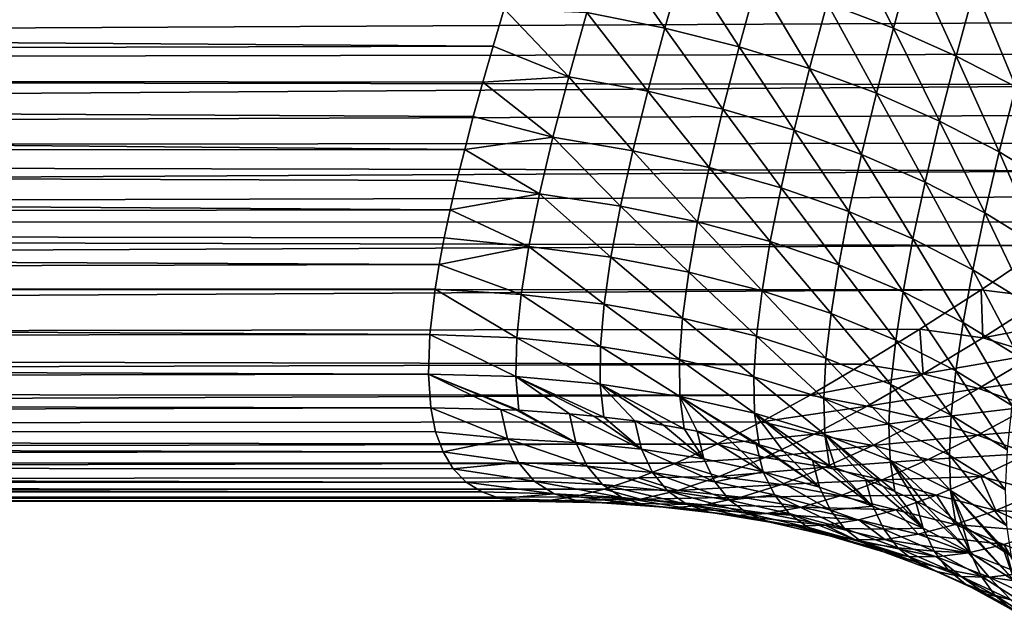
# Model space of a CAD drawing. Header units: metres. Extents: x -105 to 105, y -72 to 59.
# Tile 81 of 256: x -31.84 to -25.07, y -17.59 to -13.44. Entities that reach past the tile are written whole.
import ezdxf

# ---------------------------------------------------------------- set-up
doc = ezdxf.new("R2010")
doc.units = ezdxf.units.M
doc.layers.add('solid_509431_AD150_SW0001', color=7, linetype='CONTINUOUS')

msp = doc.modelspace()

# ---------------------------------------------------------------- linework, layer by layer
at = {"layer": 'solid_509431_AD150_SW0001'}
for points in [[(-26.28487, -13.321375, -10.553615), (-26.152548, -12.846446, -11.121079), (-25.828274, -13.494415, -10.55687)], [(-26.152548, -12.846446, -11.121079), (-25.699135, -13.021391, -11.126001), (-25.828274, -13.494415, -10.55687)], [(-27.93664, -13.385114, -10.095105), (-27.798756, -12.918064, -10.685948), (-27.400843, -13.493004, -10.028721)], [(-27.798756, -12.918064, -10.685948), (-27.270113, -13.033196, -10.618153), (-27.400843, -13.493004, -10.028721)], [(-27.400843, -13.493004, -10.028721), (-27.270113, -13.033196, -10.618153), (-26.890295, -13.62176, -9.985321)], [(-27.270113, -13.033196, -10.618153), (-26.765484, -13.167634, -10.574042), (-26.890295, -13.62176, -9.985321)], [(-25.828274, -13.494415, -10.55687), (-25.699135, -13.021391, -11.126001), (-25.395699, -13.686752, -10.583808)], [(-25.699135, -13.021391, -11.126001), (-25.268539, -13.214105, -11.155123), (-25.395699, -13.686752, -10.583808)], [(-28.582129, -13.618754, -9.751513), (-90, -13.78498, -9.515084), (-90, -13.185324, -10.330041)], [(-28.505531, -13.359894, -10.103254), (-28.582129, -13.618754, -9.751513), (-90, -13.185324, -10.330041)], [(-22.317072, -13.215034, 10.292006), (-90, -13.185324, 10.330041), (-90, -13.78498, 9.515084)], [(-26.890295, -13.62176, -9.985321), (-26.765484, -13.167634, -10.574042), (-26.404997, -13.771379, -9.964903)], [(-26.765484, -13.167634, -10.574042), (-26.28487, -13.321375, -10.553615), (-26.404997, -13.771379, -9.964903)], [(-22.624889, -13.446782, 9.987319), (-22.317072, -13.215034, 10.292006), (-90, -13.78498, 9.515084)], [(-25.395699, -13.686752, -10.583808), (-25.268539, -13.214105, -11.155123), (-24.987148, -13.898382, -10.634425)], [(-25.268539, -13.214105, -11.155123), (-24.860764, -13.424585, -11.208443), (-24.987148, -13.898382, -10.634425)], [(-26.404997, -13.771379, -9.964903), (-26.28487, -13.321375, -10.553615), (-25.94495, -13.941859, -9.967468)], [(-26.28487, -13.321375, -10.553615), (-25.828274, -13.494415, -10.55687), (-25.94495, -13.941859, -9.967468)], [(-28.061171, -13.827859, -9.479835), (-28.582129, -13.618754, -9.751513), (-28.505531, -13.359894, -10.103254)], [(-28.061171, -13.827859, -9.479835), (-28.505531, -13.359894, -10.103254), (-27.93664, -13.385114, -10.095105)], [(-28.061171, -13.827859, -9.479835), (-27.93664, -13.385114, -10.095105), (-27.517927, -13.927925, -9.4165)], [(-27.93664, -13.385114, -10.095105), (-27.400843, -13.493004, -10.028721), (-27.517927, -13.927925, -9.4165)], [(-22.923561, -13.669632, 9.680065), (-22.624889, -13.446782, 9.987319), (-90, -13.78498, 9.515084)], [(-27.517927, -13.927925, -9.4165), (-27.400843, -13.493004, -10.028721), (-27.001198, -14.050422, -9.375249)], [(-27.400843, -13.493004, -10.028721), (-26.890295, -13.62176, -9.985321), (-27.001198, -14.050422, -9.375249)], [(-25.94495, -13.941859, -9.967468), (-25.828274, -13.494415, -10.55687), (-25.51016, -14.133195, -9.993013)], [(-25.828274, -13.494415, -10.55687), (-25.395699, -13.686752, -10.583808), (-25.51016, -14.133195, -9.993013)], [(-28.582129, -13.618754, -9.751513), (-28.653032, -13.866226, -9.39629), (-90, -13.78498, -9.515084)], [(-23.213312, -13.883718, 9.370426), (-22.923561, -13.669632, 9.680065), (-90, -13.78498, 9.515084)], [(-28.061171, -13.827859, -9.479835), (-28.653032, -13.866226, -9.39629), (-28.582129, -13.618754, -9.751513)], [(-27.001198, -14.050422, -9.375249), (-26.890295, -13.62176, -9.985321), (-26.510984, -14.195349, -9.356081)], [(-26.890295, -13.62176, -9.985321), (-26.404997, -13.771379, -9.964903), (-26.510984, -14.195349, -9.356081)], [(-25.51016, -14.133195, -9.993013), (-25.395699, -13.686752, -10.583808), (-25.100632, -14.345382, -10.041539)], [(-25.395699, -13.686752, -10.583808), (-24.987148, -13.898382, -10.634425), (-25.100632, -14.345382, -10.041539)], [(-28.777271, -14.327456, -8.67678), (-90, -14.334336, -8.665408), (-90, -13.78498, -9.515084)], [(-28.718126, -14.102417, -9.037939), (-28.777271, -14.327456, -8.67678), (-90, -13.78498, -9.515084)], [(-28.653032, -13.866226, -9.39629), (-28.718126, -14.102417, -9.037939), (-90, -13.78498, -9.515084)], [(-23.213312, -13.883718, 9.370426), (-90, -13.78498, 9.515084), (-90, -14.334336, 8.665408)], [(-26.510984, -14.195349, -9.356081), (-26.404997, -13.771379, -9.964903), (-26.047287, -14.362703, -9.358995)], [(-26.404997, -13.771379, -9.964903), (-25.94495, -13.941859, -9.967468), (-26.047287, -14.362703, -9.358995)], [(-23.494198, -14.08912, 9.058654), (-23.213312, -13.883718, 9.370426), (-90, -14.334336, 8.665408)], [(-28.170366, -14.244763, -8.841202), (-28.718126, -14.102417, -9.037939), (-28.653032, -13.866226, -9.39629)], [(-28.170366, -14.244763, -8.841202), (-28.653032, -13.866226, -9.39629), (-28.061171, -13.827859, -9.479835)], [(-28.170366, -14.244763, -8.841202), (-28.061171, -13.827859, -9.479835), (-27.61956, -14.336608, -8.782712)], [(-28.061171, -13.827859, -9.479835), (-27.517927, -13.927925, -9.4165), (-27.61956, -14.336608, -8.782712)], [(-27.61956, -14.336608, -8.782712), (-27.517927, -13.927925, -9.4165), (-27.096542, -14.452435, -8.745187)], [(-27.517927, -13.927925, -9.4165), (-27.001198, -14.050422, -9.375249), (-27.096542, -14.452435, -8.745187)], [(-26.047287, -14.362703, -9.358995), (-25.94495, -13.941859, -9.967468), (-25.610107, -14.552485, -9.383991)], [(-25.94495, -13.941859, -9.967468), (-25.51016, -14.133195, -9.993013), (-25.610107, -14.552485, -9.383991)], [(-25.100632, -14.345382, -10.041539), (-24.987148, -13.898382, -10.634425), (-24.716368, -14.578414, -10.113042)], [(-27.096542, -14.452435, -8.745187), (-27.001198, -14.050422, -9.375249), (-26.601315, -14.592249, -8.728627)], [(-27.001198, -14.050422, -9.375249), (-26.510984, -14.195349, -9.356081), (-26.601315, -14.592249, -8.728627)], [(-23.766413, -14.285964, 8.744926), (-23.494198, -14.08912, 9.058654), (-90, -14.334336, 8.665408)], [(-28.170366, -14.244763, -8.841202), (-28.777271, -14.327456, -8.67678), (-28.718126, -14.102417, -9.037939)], [(-25.610107, -14.552485, -9.383991), (-25.51016, -14.133195, -9.993013), (-25.199446, -14.764691, -9.431069)], [(-25.51016, -14.133195, -9.993013), (-25.100632, -14.345382, -10.041539), (-25.199446, -14.764691, -9.431069)], [(-26.601315, -14.592249, -8.728627), (-26.510984, -14.195349, -9.356081), (-26.133869, -14.756052, -8.733032)], [(-26.510984, -14.195349, -9.356081), (-26.047287, -14.362703, -9.358995), (-26.133869, -14.756052, -8.733032)], [(-24.030048, -14.474343, 8.429466), (-23.766413, -14.285964, 8.744926), (-90, -14.334336, 8.665408)], [(-28.262482, -14.634294, -8.180519), (-28.777271, -14.327456, -8.67678), (-28.170366, -14.244763, -8.841202)], [(-28.262482, -14.634294, -8.180519), (-28.170366, -14.244763, -8.841202), (-27.704319, -14.717721, -8.128892)], [(-28.170366, -14.244763, -8.841202), (-27.61956, -14.336608, -8.782712), (-27.704319, -14.717721, -8.128892)], [(-28.777271, -14.327456, -8.67678), (-28.830328, -14.541487, -8.313103), (-90, -14.334336, -8.665408)], [(-28.877232, -14.744628, -7.947229), (-90, -14.831388, -7.784113), (-90, -14.334336, -8.665408)], [(-28.830328, -14.541487, -8.313103), (-28.877232, -14.744628, -7.947229), (-90, -14.334336, -8.665408)], [(-24.030048, -14.474343, 8.429466), (-90, -14.334336, 8.665408), (-90, -14.831388, 7.784113)], [(-28.262482, -14.634294, -8.180519), (-28.830328, -14.541487, -8.313103), (-28.777271, -14.327456, -8.67678)], [(-27.704319, -14.717721, -8.128892), (-27.61956, -14.336608, -8.782712), (-27.175173, -14.826673, -8.09687)], [(-27.61956, -14.336608, -8.782712), (-27.096542, -14.452435, -8.745187), (-27.175173, -14.826673, -8.09687)], [(-25.199446, -14.764691, -9.431069), (-25.100632, -14.345382, -10.041539), (-24.815306, -14.999323, -9.500229)], [(-25.100632, -14.345382, -10.041539), (-24.716368, -14.578414, -10.113042), (-24.815306, -14.999323, -9.500229)], [(-26.133869, -14.756052, -8.733032), (-26.047287, -14.362703, -9.358995), (-25.694204, -14.943848, -8.758406)], [(-26.047287, -14.362703, -9.358995), (-25.610107, -14.552485, -9.383991), (-25.694204, -14.943848, -8.758406)], [(-24.285257, -14.654372, 8.112453), (-24.030048, -14.474343, 8.429466), (-90, -14.831388, 7.784113)], [(-27.175173, -14.826673, -8.09687), (-27.096542, -14.452435, -8.745187), (-26.675035, -14.961153, -8.084455)], [(-27.096542, -14.452435, -8.745187), (-26.601315, -14.592249, -8.728627), (-26.675035, -14.961153, -8.084455)], [(-28.262482, -14.634294, -8.180519), (-28.877232, -14.744628, -7.947229), (-28.830328, -14.541487, -8.313103)], [(-25.694204, -14.943848, -8.758406), (-25.610107, -14.552485, -9.383991), (-25.282318, -15.155642, -8.804746)], [(-25.610107, -14.552485, -9.383991), (-25.199446, -14.764691, -9.431069), (-25.282318, -15.155642, -8.804746)], [(-26.675035, -14.961153, -8.084455), (-26.601315, -14.592249, -8.728627), (-26.203901, -15.121171, -8.09165)], [(-26.601315, -14.592249, -8.728627), (-26.133869, -14.756052, -8.733032), (-26.203901, -15.121171, -8.09165)], [(-24.532158, -14.826141, 7.794102), (-24.285257, -14.654372, 8.112453), (-90, -14.831388, 7.784113)], [(-28.335911, -14.994935, -7.499329), (-28.877232, -14.744628, -7.947229), (-28.262482, -14.634294, -8.180519)], [(-28.335911, -14.994935, -7.499329), (-28.262482, -14.634294, -8.180519), (-27.770983, -15.069981, -7.456795)], [(-28.262482, -14.634294, -8.180519), (-27.704319, -14.717721, -8.128892), (-27.770983, -15.069981, -7.456795)], [(-28.877232, -14.744628, -7.947229), (-28.917889, -14.937016, -7.579451), (-90, -14.831388, -7.784113)], [(-28.335911, -14.994935, -7.499329), (-28.917889, -14.937016, -7.579451), (-28.877232, -14.744628, -7.947229)], [(-27.770983, -15.069981, -7.456795), (-27.704319, -14.717721, -8.128892), (-27.236176, -15.172081, -7.432249)], [(-27.704319, -14.717721, -8.128892), (-27.175173, -14.826673, -8.09687), (-27.236176, -15.172081, -7.432249)], [(-26.203901, -15.121171, -8.09165), (-26.133869, -14.756052, -8.733032), (-25.761766, -15.306732, -8.118455)], [(-26.133869, -14.756052, -8.733032), (-25.694204, -14.943848, -8.758406), (-25.761766, -15.306732, -8.118455)], [(-25.282318, -15.155642, -8.804746), (-25.199446, -14.764691, -9.431069), (-24.898203, -15.391438, -8.872056)], [(-25.199446, -14.764691, -9.431069), (-24.815306, -14.999323, -9.500229), (-24.898203, -15.391438, -8.872056)], [(-24.770832, -14.989745, 7.474626), (-24.532158, -14.826141, 7.794102), (-90, -14.831388, 7.784113)], [(-28.952208, -15.118781, -7.21006), (-90, -15.274323, -6.874414), (-90, -14.831388, -7.784113)], [(-28.917889, -14.937016, -7.579451), (-28.952208, -15.118781, -7.21006), (-90, -14.831388, -7.784113)], [(-24.770832, -14.989745, 7.474626), (-90, -14.831388, 7.784113), (-90, -15.274323, 6.874414)], [(-27.236176, -15.172081, -7.432249), (-27.175173, -14.826673, -8.09687), (-26.731483, -15.301239, -7.425692)], [(-27.175173, -14.826673, -8.09687), (-26.675035, -14.961153, -8.084455), (-26.731483, -15.301239, -7.425692)], [(-28.335911, -14.994935, -7.499329), (-28.952208, -15.118781, -7.21006), (-28.917889, -14.937016, -7.579451)], [(-26.731483, -15.301239, -7.425692), (-26.675035, -14.961153, -8.084455), (-26.256905, -15.457461, -7.437125)], [(-26.675035, -14.961153, -8.084455), (-26.203901, -15.121171, -8.09165), (-26.256905, -15.457461, -7.437125)], [(-25.761766, -15.306732, -8.118455), (-25.694204, -14.943848, -8.758406), (-25.348619, -15.517847, -8.164874)], [(-25.694204, -14.943848, -8.758406), (-25.282318, -15.155642, -8.804746), (-25.348619, -15.517847, -8.164874)], [(-25.224043, -15.29285, 6.8331), (-24.770832, -14.989745, 7.474626), (-90, -15.274323, 6.874414)], [(-28.388941, -15.325233, -6.799343), (-28.952208, -15.118781, -7.21006), (-28.335911, -14.994935, -7.499329)], [(-28.388941, -15.325233, -6.799343), (-28.335911, -14.994935, -7.499329), (-27.818127, -15.392197, -6.768198)], [(-28.335911, -14.994935, -7.499329), (-27.770983, -15.069981, -7.456795), (-27.818127, -15.392197, -6.768198)], [(-24.783525, -15.349616, 6.730025), (-24.770832, -14.989745, 7.474626), (-25.224043, -15.29285, 6.8331)], [(-27.818127, -15.392197, -6.768198), (-27.770983, -15.069981, -7.456795), (-27.278376, -15.487714, -6.753161)], [(-27.770983, -15.069981, -7.456795), (-27.236176, -15.172081, -7.432249), (-27.278376, -15.487714, -6.753161)], [(-28.952208, -15.118781, -7.21006), (-28.980137, -15.290057, -6.839347), (-90, -15.274323, -6.874414)], [(-28.388941, -15.325233, -6.799343), (-28.980137, -15.290057, -6.839347), (-28.952208, -15.118781, -7.21006)], [(-26.256905, -15.457461, -7.437125), (-26.203901, -15.121171, -8.09165), (-25.812433, -15.640754, -7.466551)], [(-26.203901, -15.121171, -8.09165), (-25.761766, -15.306732, -8.118455), (-25.812433, -15.640754, -7.466551)], [(-25.348619, -15.517847, -8.164874), (-25.282318, -15.155642, -8.804746), (-24.964455, -15.754526, -8.23091)], [(-25.282318, -15.155642, -8.804746), (-24.898203, -15.391438, -8.872056), (-24.964455, -15.754526, -8.23091)], [(-27.278376, -15.487714, -6.753161), (-27.236176, -15.172081, -7.432249), (-26.769688, -15.611783, -6.754229)], [(-27.236176, -15.172081, -7.432249), (-26.731483, -15.301239, -7.425692), (-26.769688, -15.611783, -6.754229)], [(-29.01652, -15.601727, -6.094968), (-90, -15.661522, -5.939632), (-90, -15.274323, -6.874414)], [(-28.980137, -15.290057, -6.839347), (-29.01652, -15.601727, -6.094968), (-90, -15.274323, -6.874414)], [(-25.224043, -15.29285, 6.8331), (-90, -15.274323, 6.874414), (-90, -15.661522, 5.939632)], [(-25.645889, -15.564541, 6.18931), (-25.224043, -15.29285, 6.8331), (-90, -15.661522, 5.939632)], [(-28.419521, -15.623832, -6.082369), (-29.01652, -15.601727, -6.094968), (-28.980137, -15.290057, -6.839347)], [(-28.419521, -15.623832, -6.082369), (-28.980137, -15.290057, -6.839347), (-28.388941, -15.325233, -6.799343)], [(-26.769688, -15.611783, -6.754229), (-26.731483, -15.301239, -7.425692), (-26.292068, -15.764402, -6.771403)], [(-26.731483, -15.301239, -7.425692), (-26.256905, -15.457461, -7.437125), (-26.292068, -15.764402, -6.771403)], [(-25.812433, -15.640754, -7.466551), (-25.761766, -15.306732, -8.118455), (-25.398062, -15.851124, -7.513972)], [(-25.761766, -15.306732, -8.118455), (-25.348619, -15.517847, -8.164874), (-25.398062, -15.851124, -7.513972)], [(-25.213284, -15.623641, 6.06712), (-25.224043, -15.29285, 6.8331), (-25.645889, -15.564541, 6.18931)], [(-24.783525, -15.349616, 6.730025), (-25.224043, -15.29285, 6.8331), (-25.213284, -15.623641, 6.06712)], [(-28.419521, -15.623832, -6.082369), (-28.388941, -15.325233, -6.799343), (-27.843748, -15.683316, -6.064699)], [(-28.388941, -15.325233, -6.799343), (-27.818127, -15.392197, -6.768198), (-27.843748, -15.683316, -6.064699)], [(-24.783525, -15.349616, 6.730025), (-25.213284, -15.623641, 6.06712), (-24.427057, -15.474925, 6.518134)], [(-27.843748, -15.683316, -6.064699), (-27.818127, -15.392197, -6.768198), (-27.299835, -15.77276, -6.061008)], [(-27.818127, -15.392197, -6.768198), (-27.278376, -15.487714, -6.753161), (-27.299835, -15.77276, -6.061008)], [(-27.299835, -15.77276, -6.061008), (-27.278376, -15.487714, -6.753161), (-26.787792, -15.892157, -6.071294)], [(-27.278376, -15.487714, -6.753161), (-26.769688, -15.611783, -6.754229), (-26.787792, -15.892157, -6.071294)], [(-26.292068, -15.764402, -6.771403), (-26.256905, -15.457461, -7.437125), (-25.845516, -15.945568, -6.804681)], [(-26.256905, -15.457461, -7.437125), (-25.812433, -15.640754, -7.466551), (-25.845516, -15.945568, -6.804681)], [(-25.213284, -15.623641, 6.06712), (-24.844854, -15.736814, 5.858832), (-24.427057, -15.474925, 6.518134)], [(-26.037462, -15.805751, 5.544435), (-25.645889, -15.564541, 6.18931), (-90, -15.661522, 5.939632)], [(-25.622459, -15.872203, 5.38379), (-25.645889, -15.564541, 6.18931), (-26.037462, -15.805751, 5.544435)], [(-25.213284, -15.623641, 6.06712), (-25.645889, -15.564541, 6.18931), (-25.622459, -15.872203, 5.38379)], [(-25.398062, -15.851124, -7.513972), (-25.348619, -15.517847, -8.164874), (-25.013784, -16.088579, -7.57939)], [(-25.348619, -15.517847, -8.164874), (-24.964455, -15.754526, -8.23091), (-25.013784, -16.088579, -7.57939)], [(-29.01652, -15.601727, -6.094968), (-29.026611, -15.873265, -5.348078), (-90, -15.661522, -5.939632)], [(-28.425367, -15.889556, -5.35014), (-29.026611, -15.873265, -5.348078), (-29.01652, -15.601727, -6.094968)], [(-28.425367, -15.889556, -5.35014), (-29.01652, -15.601727, -6.094968), (-28.419521, -15.623832, -6.082369)], [(-28.425367, -15.889556, -5.35014), (-28.419521, -15.623832, -6.082369), (-27.845345, -15.942484, -5.347544)], [(-28.419521, -15.623832, -6.082369), (-27.843748, -15.683316, -6.064699), (-27.845345, -15.942484, -5.347544)], [(-26.787792, -15.892157, -6.071294), (-26.769688, -15.611783, -6.754229), (-26.307627, -16.041491, -6.095555)], [(-26.769688, -15.611783, -6.754229), (-26.292068, -15.764402, -6.771403), (-26.307627, -16.041491, -6.095555)], [(-25.845516, -15.945568, -6.804681), (-25.812433, -15.640754, -7.466551), (-25.430037, -16.155279, -6.854063)], [(-25.812433, -15.640754, -7.466551), (-25.398062, -15.851124, -7.513972), (-25.430037, -16.155279, -6.854063)], [(-25.213284, -15.623641, 6.06712), (-25.622459, -15.872203, 5.38379), (-24.844854, -15.736814, 5.858832)], [(-29.026611, -15.873265, -5.348078), (-90, -15.991574, -4.983176), (-90, -15.661522, -5.939632)], [(-26.037462, -15.805751, 5.544435), (-90, -15.661522, 5.939632), (-90, -15.991574, 4.983176)], [(-27.845345, -15.942484, -5.347544), (-27.843748, -15.683316, -6.064699), (-27.297918, -16.026581, -5.356599)], [(-27.843748, -15.683316, -6.064699), (-27.299835, -15.77276, -6.061008), (-27.297918, -16.026581, -5.356599)], [(-27.299835, -15.77276, -6.061008), (-26.787792, -15.892157, -6.071294), (-26.783098, -16.141836, -5.377301)], [(-27.297918, -16.026581, -5.356599), (-27.299835, -15.77276, -6.061008), (-26.783098, -16.141836, -5.377301)], [(-26.307627, -16.041491, -6.095555), (-26.292068, -15.764402, -6.771403), (-25.859352, -16.220747, -6.133786)], [(-26.292068, -15.764402, -6.771403), (-25.845516, -15.945568, -6.804681), (-25.859352, -16.220747, -6.133786)], [(-25.622459, -15.872203, 5.38379), (-25.241957, -15.973264, 5.180696), (-24.844854, -15.736814, 5.858832)], [(-24.844854, -15.736814, 5.858832), (-25.241957, -15.973264, 5.180696), (-24.501387, -15.87114, 5.644485)], [(-26.399939, -16.017462, 4.899328), (-26.037462, -15.805751, 5.544435), (-90, -15.991574, 4.983176)], [(-25.622459, -15.872203, 5.38379), (-26.037462, -15.805751, 5.544435), (-26.399939, -16.017462, 4.899328)], [(-29.026611, -15.873265, -5.348078), (-29.010408, -16.106108, -4.599544), (-90, -15.991574, -4.983176)], [(-28.528328, -16.115795, -4.602311), (-29.010408, -16.106108, -4.599544), (-29.026611, -15.873265, -5.348078)], [(-28.404158, -16.121599, -4.603968), (-29.026611, -15.873265, -5.348078), (-28.425367, -15.889556, -5.35014)], [(-28.421244, -16.120716, -4.603716), (-29.026611, -15.873265, -5.348078), (-28.404158, -16.121599, -4.603968)], [(-28.421244, -16.120716, -4.603716), (-28.528328, -16.115795, -4.602311), (-29.026611, -15.873265, -5.348078)], [(-28.425367, -15.889556, -5.35014), (-27.845345, -15.942484, -5.347544), (-27.819191, -16.169296, -4.617589)], [(-27.889423, -16.161682, -4.615415), (-28.425367, -15.889556, -5.35014), (-27.819191, -16.169296, -4.617589)], [(-28.057068, -16.145662, -4.61084), (-28.404158, -16.121599, -4.603968), (-28.425367, -15.889556, -5.35014)], [(-27.889423, -16.161682, -4.615415), (-28.057068, -16.145662, -4.61084), (-28.425367, -15.889556, -5.35014)], [(-26.787792, -15.892157, -6.071294), (-26.307627, -16.041491, -6.095555), (-26.300896, -16.288235, -5.409647)], [(-26.783098, -16.141836, -5.377301), (-26.787792, -15.892157, -6.071294), (-26.300896, -16.288235, -5.409647)], [(-25.622459, -15.872203, 5.38379), (-26.399939, -16.017462, 4.899328), (-26.009663, -16.093578, 4.68095)], [(-25.622459, -15.872203, 5.38379), (-26.009663, -16.093578, 4.68095), (-25.241957, -15.973264, 5.180696)], [(-25.430037, -16.155279, -6.854063), (-25.398062, -15.851124, -7.513972), (-25.04563, -16.393528, -6.919547)], [(-25.398062, -15.851124, -7.513972), (-25.013784, -16.088579, -7.57939), (-25.04563, -16.393528, -6.919547)], [(-25.241957, -15.973264, 5.180696), (-24.885958, -16.09523, 4.972035), (-24.501387, -15.87114, 5.644485)], [(-27.845345, -15.942484, -5.347544), (-27.297918, -16.026581, -5.356599), (-27.267891, -16.249172, -4.6404)], [(-27.409943, -16.224997, -4.633496), (-27.845345, -15.942484, -5.347544), (-27.267891, -16.249172, -4.6404)], [(-27.607466, -16.195621, -4.625108), (-27.819191, -16.169296, -4.617589), (-27.845345, -15.942484, -5.347544)], [(-27.409943, -16.224997, -4.633496), (-27.607466, -16.195621, -4.625108), (-27.845345, -15.942484, -5.347544)], [(-26.009663, -16.093578, 4.68095), (-25.617121, -16.182697, 4.484735), (-25.241957, -15.973264, 5.180696)], [(-25.859352, -16.220747, -6.133786), (-25.845516, -15.945568, -6.804681), (-25.442984, -16.429911, -6.185981)], [(-25.845516, -15.945568, -6.804681), (-25.430037, -16.155279, -6.854063), (-25.442984, -16.429911, -6.185981)], [(-25.241957, -15.973264, 5.180696), (-25.617121, -16.182697, 4.484735), (-24.885958, -16.09523, 4.972035)], [(-29.010408, -16.106108, -4.599544), (-90, -16.263275, -4.008537), (-90, -15.991574, -4.983176)], [(-26.399939, -16.017462, 4.899328), (-90, -15.991574, 4.983176), (-90, -16.263275, 4.008537)], [(-26.734549, -16.200661, 4.254539), (-26.399939, -16.017462, 4.899328), (-90, -16.263275, 4.008537)], [(-27.297918, -16.026581, -5.356599), (-26.783098, -16.141836, -5.377301), (-26.750948, -16.361015, -4.67234)], [(-26.771887, -16.355698, -4.670822), (-27.297918, -16.026581, -5.356599), (-26.750948, -16.361015, -4.67234)], [(-27.179138, -16.265638, -4.645103), (-27.267891, -16.249172, -4.6404), (-27.297918, -16.026581, -5.356599)], [(-26.977104, -16.307232, -4.656981), (-27.179138, -16.265638, -4.645103), (-27.297918, -16.026581, -5.356599)], [(-26.771887, -16.355698, -4.670822), (-26.977104, -16.307232, -4.656981), (-27.297918, -16.026581, -5.356599)], [(-26.009663, -16.093578, 4.68095), (-26.399939, -16.017462, 4.899328), (-26.734549, -16.200661, 4.254539)], [(-26.307627, -16.041491, -6.095555), (-25.859352, -16.220747, -6.133786), (-25.851326, -16.465759, -5.453631)], [(-26.300896, -16.288235, -5.409647), (-26.307627, -16.041491, -6.095555), (-25.851326, -16.465759, -5.453631)], [(-29.010408, -16.106108, -4.599544), (-28.977339, -16.269638, -3.982635), (-90, -16.263275, -4.008537)], [(-28.483671, -16.317709, -3.824613), (-28.977339, -16.269638, -3.982635), (-29.010408, -16.106108, -4.599544)], [(-28.483671, -16.317709, -3.824613), (-29.010408, -16.106108, -4.599544), (-28.528328, -16.115795, -4.602311)], [(-28.012323, -16.343281, -3.850795), (-28.528328, -16.115795, -4.602311), (-28.421244, -16.120716, -4.603716)], [(-28.483671, -16.317709, -3.824613), (-28.528328, -16.115795, -4.602311), (-28.012323, -16.343281, -3.850795)], [(-26.009663, -16.093578, 4.68095), (-26.734549, -16.200661, 4.254539), (-26.373507, -16.286043, 3.959738)], [(-26.009663, -16.093578, 4.68095), (-26.373507, -16.286043, 3.959738), (-25.617121, -16.182697, 4.484735)], [(-25.617121, -16.182697, 4.484735), (-25.24869, -16.292543, 4.283383), (-24.885958, -16.09523, 4.972035)], [(-24.885958, -16.09523, 4.972035), (-25.24869, -16.292543, 4.283383), (-24.548393, -16.234392, 4.76794)], [(-28.012323, -16.343281, -3.850795), (-28.421244, -16.120716, -4.603716), (-28.404158, -16.121599, -4.603968)], [(-28.012323, -16.343281, -3.850795), (-28.404158, -16.121599, -4.603968), (-28.057068, -16.145662, -4.61084)], [(-27.561983, -16.389027, -3.88249), (-28.057068, -16.145662, -4.61084), (-27.889423, -16.161682, -4.615415)], [(-28.012323, -16.343281, -3.850795), (-28.057068, -16.145662, -4.61084), (-27.561983, -16.389027, -3.88249)], [(-27.561983, -16.389027, -3.88249), (-27.889423, -16.161682, -4.615415), (-27.819191, -16.169296, -4.617589)], [(-27.561983, -16.389027, -3.88249), (-27.819191, -16.169296, -4.617589), (-27.607466, -16.195621, -4.625108)], [(-26.783098, -16.141836, -5.377301), (-26.300896, -16.288235, -5.409647), (-26.268639, -16.504499, -4.713316)], [(-26.385498, -16.465832, -4.702273), (-26.783098, -16.141836, -5.377301), (-26.268639, -16.504499, -4.713316)], [(-26.58477, -16.405787, -4.685126), (-26.750948, -16.361015, -4.67234), (-26.783098, -16.141836, -5.377301)], [(-26.385498, -16.465832, -4.702273), (-26.58477, -16.405787, -4.685126), (-26.783098, -16.141836, -5.377301)], [(-26.373507, -16.286043, 3.959738), (-25.969128, -16.363564, 3.77215), (-25.617121, -16.182697, 4.484735)], [(-25.617121, -16.182697, 4.484735), (-25.969128, -16.363564, 3.77215), (-25.24869, -16.292543, 4.283383)], [(-25.442984, -16.429911, -6.185981), (-25.430037, -16.155279, -6.854063), (-25.058537, -16.668962, -6.252135)], [(-25.430037, -16.155279, -6.854063), (-25.04563, -16.393528, -6.919547), (-25.058537, -16.668962, -6.252135)], [(-27.042488, -16.356258, 3.610441), (-26.734549, -16.200661, 4.254539), (-90, -16.263275, 4.008537)], [(-27.132622, -16.455175, -3.918808), (-27.607466, -16.195621, -4.625108), (-27.409943, -16.224997, -4.633496)], [(-27.561983, -16.389027, -3.88249), (-27.607466, -16.195621, -4.625108), (-27.132622, -16.455175, -3.918808)], [(-27.132622, -16.455175, -3.918808), (-27.409943, -16.224997, -4.633496), (-27.267891, -16.249172, -4.6404)], [(-27.132622, -16.455175, -3.918808), (-27.267891, -16.249172, -4.6404), (-27.179138, -16.265638, -4.645103)], [(-26.373507, -16.286043, 3.959738), (-26.734549, -16.200661, 4.254539), (-27.042488, -16.356258, 3.610441)], [(-25.859352, -16.220747, -6.133786), (-25.442984, -16.429911, -6.185981), (-25.434406, -16.674389, -5.509248)], [(-25.851326, -16.465759, -5.453631), (-25.859352, -16.220747, -6.133786), (-25.434406, -16.674389, -5.509248)], [(-25.24869, -16.292543, 4.283383), (-24.899069, -16.420073, 4.086534), (-24.548393, -16.234392, 4.76794)], [(-28.925997, -16.409248, -3.361408), (-90, -16.475634, -3.019272), (-90, -16.263275, -4.008537)], [(-28.977339, -16.269638, -3.982635), (-28.925997, -16.409248, -3.361408), (-90, -16.263275, -4.008537)], [(-27.042488, -16.356258, 3.610441), (-90, -16.263275, 4.008537), (-90, -16.475634, 3.019272)], [(-28.483671, -16.317709, -3.824613), (-28.925997, -16.409248, -3.361408), (-28.977339, -16.269638, -3.982635)], [(-28.406816, -16.482363, -3.037705), (-28.925997, -16.409248, -3.361408), (-28.483671, -16.317709, -3.824613)], [(-28.483671, -16.317709, -3.824613), (-28.012323, -16.343281, -3.850795), (-27.935682, -16.505716, -3.082144)], [(-28.406816, -16.482363, -3.037705), (-28.483671, -16.317709, -3.824613), (-27.935682, -16.505716, -3.082144)], [(-26.723103, -16.545017, -3.946155), (-27.179138, -16.265638, -4.645103), (-26.977104, -16.307232, -4.656981)], [(-27.132622, -16.455175, -3.918808), (-27.179138, -16.265638, -4.645103), (-26.723103, -16.545017, -3.946155)], [(-26.373507, -16.286043, 3.959738), (-27.042488, -16.356258, 3.610441), (-26.712622, -16.44792, 3.221565)], [(-26.723103, -16.545017, -3.946155), (-26.977104, -16.307232, -4.656981), (-26.771887, -16.355698, -4.670822)], [(-26.373507, -16.286043, 3.959738), (-26.712622, -16.44792, 3.221565), (-25.969128, -16.363564, 3.77215)], [(-26.300896, -16.288235, -5.409647), (-25.851326, -16.465759, -5.453631), (-25.81809, -16.680513, -4.763581)], [(-25.90078, -16.644745, -4.753367), (-26.300896, -16.288235, -5.409647), (-25.81809, -16.680513, -4.763581)], [(-26.227509, -16.518749, -4.717385), (-26.268639, -16.504499, -4.713316), (-26.300896, -16.288235, -5.409647)], [(-26.020075, -16.596001, -4.739447), (-26.227509, -16.518749, -4.717385), (-26.300896, -16.288235, -5.409647)], [(-25.90078, -16.644745, -4.753367), (-26.020075, -16.596001, -4.739447), (-26.300896, -16.288235, -5.409647)], [(-25.969128, -16.363564, 3.77215), (-25.588516, -16.461691, 3.579785), (-25.24869, -16.292543, 4.283383)], [(-25.24869, -16.292543, 4.283383), (-25.588516, -16.461691, 3.579785), (-24.899069, -16.420073, 4.086534)], [(-27.324907, -16.485077, 2.967278), (-27.042488, -16.356258, 3.610441), (-90, -16.475634, 3.019272)], [(-28.012323, -16.343281, -3.850795), (-27.561983, -16.389027, -3.88249), (-27.485966, -16.549379, -3.131875)], [(-27.935682, -16.505716, -3.082144), (-28.012323, -16.343281, -3.850795), (-27.485966, -16.549379, -3.131875)], [(-27.561983, -16.389027, -3.88249), (-27.132622, -16.455175, -3.918808), (-27.057478, -16.613695, -3.185091)], [(-27.485966, -16.549379, -3.131875), (-27.561983, -16.389027, -3.88249), (-27.057478, -16.613695, -3.185091)], [(-26.712622, -16.44792, 3.221565), (-27.042488, -16.356258, 3.610441), (-27.324907, -16.485077, 2.967278)], [(-26.336023, -16.651527, -3.993997), (-26.771887, -16.355698, -4.670822), (-26.750948, -16.361015, -4.67234)], [(-26.723103, -16.545017, -3.946155), (-26.771887, -16.355698, -4.670822), (-26.336023, -16.651527, -3.993997)], [(-26.336023, -16.651527, -3.993997), (-26.750948, -16.361015, -4.67234), (-26.58477, -16.405787, -4.685126)], [(-26.712622, -16.44792, 3.221565), (-26.296793, -16.514385, 3.044391), (-25.969128, -16.363564, 3.77215)], [(-25.969128, -16.363564, 3.77215), (-26.296793, -16.514385, 3.044391), (-25.588516, -16.461691, 3.579785)], [(-28.925997, -16.409248, -3.361408), (-28.856211, -16.524904, -2.736793), (-90, -16.475634, -3.019272)], [(-28.406816, -16.482363, -3.037705), (-28.856211, -16.524904, -2.736793), (-28.925997, -16.409248, -3.361408)], [(-26.712622, -16.44792, 3.221565), (-27.324907, -16.485077, 2.967278), (-27.025682, -16.577627, 2.468173)], [(-27.057478, -16.613695, -3.185091), (-27.132622, -16.455175, -3.918808), (-26.723103, -16.545017, -3.946155)], [(-26.712622, -16.44792, 3.221565), (-27.025682, -16.577627, 2.468173), (-26.296793, -16.514385, 3.044391)], [(-26.336023, -16.651527, -3.993997), (-26.58477, -16.405787, -4.685126), (-26.385498, -16.465832, -4.702273)], [(-25.588516, -16.461691, 3.579785), (-25.227112, -16.578007, 3.391728), (-24.899069, -16.420073, 4.086534)], [(-25.442984, -16.429911, -6.185981), (-25.058537, -16.668962, -6.252135), (-25.050158, -16.914099, -5.57649)], [(-25.434406, -16.674389, -5.509248), (-25.442984, -16.429911, -6.185981), (-25.050158, -16.914099, -5.57649)], [(-24.899069, -16.420073, 4.086534), (-25.227112, -16.578007, 3.391728), (-24.8204, -16.683842, 3.352448)], [(-28.767727, -16.616547, -2.110179), (-90, -16.627874, -2.018989), (-90, -16.475634, -3.019272)], [(-28.856211, -16.524904, -2.736793), (-28.767727, -16.616547, -2.110179), (-90, -16.475634, -3.019272)], [(-27.324907, -16.485077, 2.967278), (-90, -16.475634, 3.019272), (-90, -16.627874, 2.018989)], [(-27.582851, -16.587812, 2.325287), (-27.324907, -16.485077, 2.967278), (-90, -16.627874, 2.018989)], [(-28.299807, -16.609133, -2.244495), (-28.856211, -16.524904, -2.736793), (-28.406816, -16.482363, -3.037705)], [(-28.299807, -16.609133, -2.244495), (-28.767727, -16.616547, -2.110179), (-28.856211, -16.524904, -2.736793)], [(-28.406816, -16.482363, -3.037705), (-27.935682, -16.505716, -3.082144), (-27.830297, -16.632122, -2.307598)], [(-28.299807, -16.609133, -2.244495), (-28.406816, -16.482363, -3.037705), (-27.830297, -16.632122, -2.307598)], [(-27.935682, -16.505716, -3.082144), (-27.485966, -16.549379, -3.131875), (-27.38271, -16.675573, -2.375763)], [(-27.830297, -16.632122, -2.307598), (-27.935682, -16.505716, -3.082144), (-27.38271, -16.675573, -2.375763)], [(-27.025682, -16.577627, 2.468173), (-27.324907, -16.485077, 2.967278), (-27.582851, -16.587812, 2.325287)], [(-27.025682, -16.577627, 2.468173), (-26.598959, -16.633808, 2.303199), (-26.296793, -16.514385, 3.044391)], [(-26.296793, -16.514385, 3.044391), (-26.598959, -16.633808, 2.303199), (-25.904419, -16.601385, 2.862718)], [(-25.968935, -16.781643, -4.033639), (-26.385498, -16.465832, -4.702273), (-26.268639, -16.504499, -4.713316)], [(-26.336023, -16.651527, -3.993997), (-26.385498, -16.465832, -4.702273), (-25.968935, -16.781643, -4.033639)], [(-26.296793, -16.514385, 3.044391), (-25.904419, -16.601385, 2.862718), (-25.588516, -16.461691, 3.579785)], [(-25.968935, -16.781643, -4.033639), (-26.268639, -16.504499, -4.713316), (-26.227509, -16.518749, -4.717385)], [(-25.968935, -16.781643, -4.033639), (-26.227509, -16.518749, -4.717385), (-26.020075, -16.596001, -4.739447)], [(-25.588516, -16.461691, 3.579785), (-25.904419, -16.601385, 2.862718), (-25.227112, -16.578007, 3.391728)], [(-25.851326, -16.465759, -5.453631), (-25.434406, -16.674389, -5.509248), (-25.401291, -16.888441, -4.822961)], [(-25.600636, -16.782911, -4.792824), (-25.851326, -16.465759, -5.453631), (-25.401291, -16.888441, -4.822961)], [(-25.675541, -16.746218, -4.782346), (-25.81809, -16.680513, -4.763581), (-25.851326, -16.465759, -5.453631)], [(-25.600636, -16.782911, -4.792824), (-25.675541, -16.746218, -4.782346), (-25.851326, -16.465759, -5.453631)], [(-27.817223, -16.665052, 1.684797), (-27.582851, -16.587812, 2.325287), (-90, -16.627874, 2.018989)], [(-27.311426, -16.6737, 1.701635), (-27.582851, -16.587812, 2.325287), (-27.817223, -16.665052, 1.684797)], [(-27.025682, -16.577627, 2.468173), (-27.582851, -16.587812, 2.325287), (-27.311426, -16.6737, 1.701635)], [(-27.485966, -16.549379, -3.131875), (-27.057478, -16.613695, -3.185091), (-26.956617, -16.739834, -2.446255)], [(-27.38271, -16.675573, -2.375763), (-27.485966, -16.549379, -3.131875), (-26.956617, -16.739834, -2.446255)], [(-27.025682, -16.577627, 2.468173), (-27.311426, -16.6737, 1.701635), (-26.598959, -16.633808, 2.303199)], [(-27.057478, -16.613695, -3.185091), (-26.723103, -16.545017, -3.946155), (-26.646955, -16.704044, -3.214365)], [(-26.723103, -16.545017, -3.946155), (-26.336023, -16.651527, -3.993997), (-26.26158, -16.808884, -3.279133)], [(-26.646955, -16.704044, -3.214365), (-26.723103, -16.545017, -3.946155), (-26.26158, -16.808884, -3.279133)], [(-25.904419, -16.601385, 2.862718), (-25.531651, -16.707087, 2.685013), (-25.227112, -16.578007, 3.391728)], [(-25.227112, -16.578007, 3.391728), (-25.531651, -16.707087, 2.685013), (-25.124327, -16.810923, 2.644519)], [(-25.227112, -16.578007, 3.391728), (-25.124327, -16.810923, 2.644519), (-24.8204, -16.683842, 3.352448)], [(-28.767727, -16.616547, -2.110179), (-28.660252, -16.684246, -1.482704), (-90, -16.627874, -2.018989)], [(-28.660252, -16.684246, -1.482704), (-90, -16.71944, -1.01134), (-90, -16.627874, -2.018989)], [(-27.817223, -16.665052, 1.684797), (-90, -16.627874, 2.018989), (-90, -16.71944, 1.01134)], [(-28.16247, -16.697578, -1.448587), (-28.767727, -16.616547, -2.110179), (-28.299807, -16.609133, -2.244495)], [(-28.16247, -16.697578, -1.448587), (-28.660252, -16.684246, -1.482704), (-28.767727, -16.616547, -2.110179)], [(-28.299807, -16.609133, -2.244495), (-27.830297, -16.632122, -2.307598), (-27.696293, -16.721994, -1.530513)], [(-28.16247, -16.697578, -1.448587), (-28.299807, -16.609133, -2.244495), (-27.696293, -16.721994, -1.530513)], [(-27.830297, -16.632122, -2.307598), (-27.38271, -16.675573, -2.375763), (-27.252447, -16.766981, -1.617251)], [(-27.696293, -16.721994, -1.530513), (-27.830297, -16.632122, -2.307598), (-27.252447, -16.766981, -1.617251)], [(-27.311426, -16.6737, 1.701635), (-26.874538, -16.720627, 1.550598), (-26.598959, -16.633808, 2.303199)], [(-26.956617, -16.739834, -2.446255), (-27.057478, -16.613695, -3.185091), (-26.646955, -16.704044, -3.214365)], [(-26.598959, -16.633808, 2.303199), (-26.874538, -16.720627, 1.550598), (-26.195417, -16.710499, 2.133914)], [(-26.598959, -16.633808, 2.303199), (-26.195417, -16.710499, 2.133914), (-25.904419, -16.601385, 2.862718)], [(-26.26158, -16.808884, -3.279133), (-26.336023, -16.651527, -3.993997), (-25.968935, -16.781643, -4.033639)], [(-25.904419, -16.601385, 2.862718), (-26.195417, -16.710499, 2.133914), (-25.531651, -16.707087, 2.685013)], [(-25.62307, -16.932171, -4.078491), (-26.020075, -16.596001, -4.739447), (-25.90078, -16.644745, -4.753367)], [(-25.968935, -16.781643, -4.033639), (-26.020075, -16.596001, -4.739447), (-25.62307, -16.932171, -4.078491)], [(-25.62307, -16.932171, -4.078491), (-25.90078, -16.644745, -4.753367), (-25.81809, -16.680513, -4.763581)], [(-28.028807, -16.717295, 1.046209), (-27.817223, -16.665052, 1.684797), (-90, -16.71944, 1.01134)], [(-28.660252, -16.684246, -1.482704), (-28.533291, -16.728212, -0.854053), (-90, -16.71944, -1.01134)], [(-28.218243, -16.74498, 0.410081), (-28.028807, -16.717295, 1.046209), (-90, -16.71944, 1.01134)], [(-28.386179, -16.748512, -0.223294), (-90, -16.75, 0), (-90, -16.71944, -1.01134)], [(-28.533291, -16.728212, -0.854053), (-28.386179, -16.748512, -0.223294), (-90, -16.71944, -1.01134)], [(-28.218243, -16.74498, 0.410081), (-90, -16.71944, 1.01134), (-90, -16.75, 0)], [(-28.16247, -16.697578, -1.448587), (-28.533291, -16.728212, -0.854053), (-28.660252, -16.684246, -1.482704)], [(-27.994738, -16.747662, -0.653324), (-28.533291, -16.728212, -0.854053), (-28.16247, -16.697578, -1.448587)], [(-27.994738, -16.747662, -0.653324), (-28.386179, -16.748512, -0.223294), (-28.533291, -16.728212, -0.854053)], [(-27.568739, -16.734821, 0.924259), (-28.028807, -16.717295, 1.046209), (-28.218243, -16.74498, 0.410081)], [(-28.16247, -16.697578, -1.448587), (-27.696293, -16.721994, -1.530513), (-27.533678, -16.775249, -0.753872)], [(-27.994738, -16.747662, -0.653324), (-28.16247, -16.697578, -1.448587), (-27.533678, -16.775249, -0.753872)], [(-27.568739, -16.734821, 0.924259), (-27.817223, -16.665052, 1.684797), (-28.028807, -16.717295, 1.046209)], [(-27.311426, -16.6737, 1.701635), (-27.817223, -16.665052, 1.684797), (-27.568739, -16.734821, 0.924259)], [(-27.696293, -16.721994, -1.530513), (-27.252447, -16.766981, -1.617251), (-27.095194, -16.82345, -0.858985)], [(-27.533678, -16.775249, -0.753872), (-27.696293, -16.721994, -1.530513), (-27.095194, -16.82345, -0.858985)], [(-27.311426, -16.6737, 1.701635), (-27.568739, -16.734821, 0.924259), (-26.874538, -16.720627, 1.550598)], [(-27.568739, -16.734821, 0.924259), (-27.122587, -16.773771, 0.788775), (-26.874538, -16.720627, 1.550598)], [(-27.38271, -16.675573, -2.375763), (-26.956617, -16.739834, -2.446255), (-26.8302, -16.832813, -1.705148)], [(-27.252447, -16.766981, -1.617251), (-27.38271, -16.675573, -2.375763), (-26.8302, -16.832813, -1.705148)], [(-26.874538, -16.720627, 1.550598), (-27.122587, -16.773771, 0.788775), (-26.460608, -16.788074, 1.39534)], [(-26.956617, -16.739834, -2.446255), (-26.646955, -16.704044, -3.214365), (-26.545666, -16.831144, -2.477731)], [(-26.874538, -16.720627, 1.550598), (-26.460608, -16.788074, 1.39534), (-26.195417, -16.710499, 2.133914)], [(-26.646955, -16.704044, -3.214365), (-26.26158, -16.808884, -3.279133), (-26.163635, -16.936096, -2.559764)], [(-26.545666, -16.831144, -2.477731), (-26.646955, -16.704044, -3.214365), (-26.163635, -16.936096, -2.559764)], [(-26.195417, -16.710499, 2.133914), (-26.460608, -16.788074, 1.39534), (-25.811876, -16.806396, 1.968106)], [(-26.195417, -16.710499, 2.133914), (-25.811876, -16.806396, 1.968106), (-25.531651, -16.707087, 2.685013)], [(-25.62307, -16.932171, -4.078491), (-25.81809, -16.680513, -4.763581), (-25.675541, -16.746218, -4.782346)], [(-25.531651, -16.707087, 2.685013), (-25.811876, -16.806396, 1.968106), (-25.403742, -16.908047, 1.927099)], [(-25.531651, -16.707087, 2.685013), (-25.403742, -16.908047, 1.927099), (-25.124327, -16.810923, 2.644519)], [(-25.434406, -16.674389, -5.509248), (-25.050158, -16.914099, -5.57649), (-25.018005, -17.128302, -4.89146)], [(-25.048908, -17.10693, -4.885356), (-25.434406, -16.674389, -5.509248), (-25.018005, -17.128302, -4.89146)], [(-25.351921, -16.916464, -4.830964), (-25.401291, -16.888441, -4.822961), (-25.434406, -16.674389, -5.509248)], [(-25.323771, -16.932798, -4.835629), (-25.351921, -16.916464, -4.830964), (-25.434406, -16.674389, -5.509248)], [(-25.067425, -17.094307, -4.881752), (-25.323771, -16.932798, -4.835629), (-25.434406, -16.674389, -5.509248)], [(-25.048908, -17.10693, -4.885356), (-25.067425, -17.094307, -4.881752), (-25.434406, -16.674389, -5.509248)], [(-24.8204, -16.683842, 3.352448), (-25.124327, -16.810923, 2.644519), (-24.508612, -16.842167, 3.149759)], [(-28.386179, -16.748512, -0.223294), (-28.218243, -16.74498, 0.410081), (-90, -16.75, 0)], [(-27.796717, -16.759815, 0.138464), (-28.218243, -16.74498, 0.410081), (-28.386179, -16.748512, -0.223294)], [(-27.796717, -16.759815, 0.138464), (-28.386179, -16.748512, -0.223294), (-27.994738, -16.747662, -0.653324)], [(-27.568739, -16.734821, 0.924259), (-28.218243, -16.74498, 0.410081), (-27.796717, -16.759815, 0.138464)], [(-27.994738, -16.747662, -0.653324), (-27.533678, -16.775249, -0.753872), (-27.342419, -16.792273, 0.019923)], [(-27.796717, -16.759815, 0.138464), (-27.994738, -16.747662, -0.653324), (-27.342419, -16.792273, 0.019923)], [(-27.568739, -16.734821, 0.924259), (-27.796717, -16.759815, 0.138464), (-27.122587, -16.773771, 0.788775)], [(-27.796717, -16.759815, 0.138464), (-27.342419, -16.792273, 0.019923), (-27.122587, -16.773771, 0.788775)], [(-27.533678, -16.775249, -0.753872), (-27.095194, -16.82345, -0.858985), (-26.91082, -16.845329, -0.102979)], [(-27.342419, -16.792273, 0.019923), (-27.533678, -16.775249, -0.753872), (-26.91082, -16.845329, -0.102979)], [(-27.122587, -16.773771, 0.788775), (-27.342419, -16.792273, 0.019923), (-26.699238, -16.833279, 0.649052)], [(-27.342419, -16.792273, 0.019923), (-26.91082, -16.845329, -0.102979), (-26.699238, -16.833279, 0.649052)], [(-27.252447, -16.766981, -1.617251), (-26.8302, -16.832813, -1.705148), (-26.678194, -16.892382, -0.964111)], [(-27.095194, -16.82345, -0.858985), (-27.252447, -16.766981, -1.617251), (-26.678194, -16.892382, -0.964111)], [(-27.122587, -16.773771, 0.788775), (-26.699238, -16.833279, 0.649052), (-26.460608, -16.788074, 1.39534)], [(-26.8302, -16.832813, -1.705148), (-26.956617, -16.739834, -2.446255), (-26.545666, -16.831144, -2.477731)], [(-26.460608, -16.788074, 1.39534), (-26.699238, -16.833279, 0.649052), (-26.067078, -16.87521, 1.242908)], [(-26.460608, -16.788074, 1.39534), (-26.067078, -16.87521, 1.242908), (-25.811876, -16.806396, 1.968106)], [(-26.26158, -16.808884, -3.279133), (-25.968935, -16.781643, -4.033639), (-25.894436, -16.939604, -3.321512)], [(-25.894436, -16.939604, -3.321512), (-25.968935, -16.781643, -4.033639), (-25.62307, -16.932171, -4.078491)], [(-25.298489, -17.103149, -4.128518), (-25.675541, -16.746218, -4.782346), (-25.600636, -16.782911, -4.792824)], [(-25.62307, -16.932171, -4.078491), (-25.675541, -16.746218, -4.782346), (-25.298489, -17.103149, -4.128518)], [(-25.298489, -17.103149, -4.128518), (-25.600636, -16.782911, -4.792824), (-25.401291, -16.888441, -4.822961)], [(-27.095194, -16.82345, -0.858985), (-26.678194, -16.892382, -0.964111), (-26.500414, -16.918865, -0.224821)], [(-26.91082, -16.845329, -0.102979), (-27.095194, -16.82345, -0.858985), (-26.500414, -16.918865, -0.224821)], [(-26.699238, -16.833279, 0.649052), (-26.91082, -16.845329, -0.102979), (-26.296696, -16.912909, 0.511345)], [(-26.91082, -16.845329, -0.102979), (-26.500414, -16.918865, -0.224821), (-26.296696, -16.912909, 0.511345)], [(-26.8302, -16.832813, -1.705148), (-26.545666, -16.831144, -2.477731), (-26.419191, -16.925329, -1.739005)], [(-26.678194, -16.892382, -0.964111), (-26.8302, -16.832813, -1.705148), (-26.419191, -16.925329, -1.739005)], [(-26.699238, -16.833279, 0.649052), (-26.296696, -16.912909, 0.511345), (-26.067078, -16.87521, 1.242908)], [(-26.545666, -16.831144, -2.477731), (-26.163635, -16.936096, -2.559764), (-26.041851, -17.032001, -1.8384)], [(-26.419191, -16.925329, -1.739005), (-26.545666, -16.831144, -2.477731), (-26.041851, -17.032001, -1.8384)], [(-26.163635, -16.936096, -2.559764), (-26.26158, -16.808884, -3.279133), (-25.894436, -16.939604, -3.321512)], [(-25.811876, -16.806396, 1.968106), (-26.067078, -16.87521, 1.242908), (-25.658073, -16.974642, 1.202109)], [(-25.811876, -16.806396, 1.968106), (-25.658073, -16.974642, 1.202109), (-25.403742, -16.908047, 1.927099)], [(-25.124327, -16.810923, 2.644519), (-25.403742, -16.908047, 1.927099), (-24.800215, -16.958235, 2.453159)], [(-25.124327, -16.810923, 2.644519), (-24.800215, -16.958235, 2.453159), (-24.508612, -16.842167, 3.149759)], [(-26.678194, -16.892382, -0.964111), (-26.419191, -16.925329, -1.739005), (-26.267378, -16.986277, -1.000328)], [(-26.500414, -16.918865, -0.224821), (-26.678194, -16.892382, -0.964111), (-26.267378, -16.986277, -1.000328)], [(-26.296696, -16.912909, 0.511345), (-26.500414, -16.918865, -0.224821), (-26.090004, -17.014349, -0.263121)], [(-26.500414, -16.918865, -0.224821), (-26.267378, -16.986277, -1.000328), (-26.090004, -17.014349, -0.263121)], [(-26.419191, -16.925329, -1.739005), (-26.041851, -17.032001, -1.8384), (-25.895929, -17.096169, -1.116927)], [(-26.267378, -16.986277, -1.000328), (-26.419191, -16.925329, -1.739005), (-25.895929, -17.096169, -1.116927)], [(-26.067078, -16.87521, 1.242908), (-26.296696, -16.912909, 0.511345), (-25.886902, -17.010244, 0.471469)], [(-26.296696, -16.912909, 0.511345), (-26.090004, -17.014349, -0.263121), (-25.886902, -17.010244, 0.471469)], [(-26.067078, -16.87521, 1.242908), (-25.886902, -17.010244, 0.471469), (-25.658073, -16.974642, 1.202109)], [(-25.894436, -16.939604, -3.321512), (-25.62307, -16.932171, -4.078491), (-25.548834, -17.090921, -3.368536)], [(-25.403742, -16.908047, 1.927099), (-25.658073, -16.974642, 1.202109), (-25.06802, -17.04529, 1.74845)], [(-25.548834, -17.090921, -3.368536), (-25.62307, -16.932171, -4.078491), (-25.298489, -17.103149, -4.128518)], [(-25.403742, -16.908047, 1.927099), (-25.06802, -17.04529, 1.74845), (-24.800215, -16.958235, 2.453159)], [(-25.298489, -17.103149, -4.128518), (-25.401291, -16.888441, -4.822961), (-25.351921, -16.916464, -4.830964)], [(-24.995251, -17.29458, -4.183783), (-25.351921, -16.916464, -4.830964), (-25.323771, -16.932798, -4.835629)], [(-25.298489, -17.103149, -4.128518), (-25.351921, -16.916464, -4.830964), (-24.995251, -17.29458, -4.183783)], [(-26.267378, -16.986277, -1.000328), (-25.895929, -17.096169, -1.116927), (-25.725653, -17.128927, -0.396506)], [(-26.090004, -17.014349, -0.263121), (-26.267378, -16.986277, -1.000328), (-25.725653, -17.128927, -0.396506)], [(-26.163635, -16.936096, -2.559764), (-25.894436, -16.939604, -3.321512), (-25.797157, -17.067938, -2.605121)], [(-26.041851, -17.032001, -1.8384), (-26.163635, -16.936096, -2.559764), (-25.797157, -17.067938, -2.605121)], [(-25.797157, -17.067938, -2.605121), (-25.894436, -16.939604, -3.321512), (-25.548834, -17.090921, -3.368536)], [(-25.658073, -16.974642, 1.202109), (-25.886902, -17.010244, 0.471469), (-25.311657, -17.102966, 1.037468)], [(-25.658073, -16.974642, 1.202109), (-25.311657, -17.102966, 1.037468), (-25.06802, -17.04529, 1.74845)], [(-24.995251, -17.29458, -4.183783), (-25.323771, -16.932798, -4.835629), (-25.067425, -17.094307, -4.881752)], [(-24.800215, -16.958235, 2.453159), (-25.06802, -17.04529, 1.74845), (-24.710785, -17.190102, 1.688398)], [(-25.886902, -17.010244, 0.471469), (-26.090004, -17.014349, -0.263121), (-25.530901, -17.130978, 0.321985)], [(-26.090004, -17.014349, -0.263121), (-25.725653, -17.128927, -0.396506), (-25.530901, -17.130978, 0.321985)], [(-26.041851, -17.032001, -1.8384), (-25.797157, -17.067938, -2.605121), (-25.676384, -17.165289, -1.886873)], [(-25.895929, -17.096169, -1.116927), (-26.041851, -17.032001, -1.8384), (-25.676384, -17.165289, -1.886873)], [(-25.886902, -17.010244, 0.471469), (-25.530901, -17.130978, 0.321985), (-25.311657, -17.102966, 1.037468)], [(-25.06802, -17.04529, 1.74845), (-25.311657, -17.102966, 1.037468), (-24.952267, -17.244902, 0.978718)], [(-25.06802, -17.04529, 1.74845), (-24.952267, -17.244902, 0.978718), (-24.710785, -17.190102, 1.688398)], [(-25.895929, -17.096169, -1.116927), (-25.676384, -17.165289, -1.886873), (-25.531631, -17.231153, -1.168484)], [(-25.725653, -17.128927, -0.396506), (-25.895929, -17.096169, -1.116927), (-25.531631, -17.231153, -1.168484)], [(-25.797157, -17.067938, -2.605121), (-25.548834, -17.090921, -3.368536), (-25.452497, -17.220478, -2.654533)], [(-25.676384, -17.165289, -1.886873), (-25.797157, -17.067938, -2.605121), (-25.452497, -17.220478, -2.654533)], [(-25.725653, -17.128927, -0.396506), (-25.531631, -17.231153, -1.168484), (-25.362709, -17.265898, -0.450915)], [(-25.530901, -17.130978, 0.321985), (-25.725653, -17.128927, -0.396506), (-25.362709, -17.265898, -0.450915)], [(-25.548834, -17.090921, -3.368536), (-25.298489, -17.103149, -4.128518), (-25.22481, -17.262861, -3.420129)], [(-25.452497, -17.220478, -2.654533), (-25.548834, -17.090921, -3.368536), (-25.22481, -17.262861, -3.420129)], [(-25.311657, -17.102966, 1.037468), (-25.530901, -17.130978, 0.321985), (-25.16958, -17.270269, 0.265137)], [(-25.530901, -17.130978, 0.321985), (-25.362709, -17.265898, -0.450915), (-25.16958, -17.270269, 0.265137)], [(-25.311657, -17.102966, 1.037468), (-25.16958, -17.270269, 0.265137), (-24.952267, -17.244902, 0.978718)], [(-25.22481, -17.262861, -3.420129), (-25.298489, -17.103149, -4.128518), (-24.995251, -17.29458, -4.183783)], [(-24.995251, -17.29458, -4.183783), (-25.067425, -17.094307, -4.881752), (-25.048908, -17.10693, -4.885356)], [(-25.676384, -17.165289, -1.886873), (-25.452497, -17.220478, -2.654533), (-25.332933, -17.319332, -1.938797)], [(-25.531631, -17.231153, -1.168484), (-25.676384, -17.165289, -1.886873), (-25.332933, -17.319332, -1.938797)], [(-25.531631, -17.231153, -1.168484), (-25.332933, -17.319332, -1.938797), (-25.189478, -17.386923, -1.222899)], [(-25.362709, -17.265898, -0.450915), (-25.531631, -17.231153, -1.168484), (-25.189478, -17.386923, -1.222899)], [(-25.452497, -17.220478, -2.654533), (-25.22481, -17.262861, -3.420129), (-25.129641, -17.393707, -2.707876)], [(-25.332933, -17.319332, -1.938797), (-25.452497, -17.220478, -2.654533), (-25.129641, -17.393707, -2.707876)], [(-25.362709, -17.265898, -0.450915), (-25.189478, -17.386923, -1.222899), (-25.021971, -17.423649, -0.50763)], [(-25.16958, -17.270269, 0.265137), (-25.362709, -17.265898, -0.450915), (-25.021971, -17.423649, -0.50763)], [(-25.22481, -17.262861, -3.420129), (-24.995251, -17.29458, -4.183783), (-24.922421, -17.455402, -3.476408)], [(-25.129641, -17.393707, -2.707876), (-25.22481, -17.262861, -3.420129), (-24.922421, -17.455402, -3.476408)], [(-24.952267, -17.244902, 0.978718), (-25.16958, -17.270269, 0.265137), (-24.830502, -17.430294, 0.206466)], [(-25.16958, -17.270269, 0.265137), (-25.021971, -17.423649, -0.50763), (-24.830502, -17.430294, 0.206466)], [(-25.332933, -17.319332, -1.938797), (-25.129641, -17.393707, -2.707876), (-25.011442, -17.494087, -1.994003)], [(-25.189478, -17.386923, -1.222899), (-25.332933, -17.319332, -1.938797), (-25.011442, -17.494087, -1.994003)], [(-25.189478, -17.386923, -1.222899), (-25.011442, -17.494087, -1.994003), (-24.869377, -17.563408, -1.279965)], [(-25.021971, -17.423649, -0.50763), (-25.189478, -17.386923, -1.222899), (-24.869377, -17.563408, -1.279965)], [(-25.129641, -17.393707, -2.707876), (-24.922421, -17.455402, -3.476408), (-24.828609, -17.587572, -2.765317)], [(-25.011442, -17.494087, -1.994003), (-25.129641, -17.393707, -2.707876), (-24.828609, -17.587572, -2.765317)]]:
    msp.add_3dface(points, dxfattribs=at)

doc.saveas('drawing.dxf')
